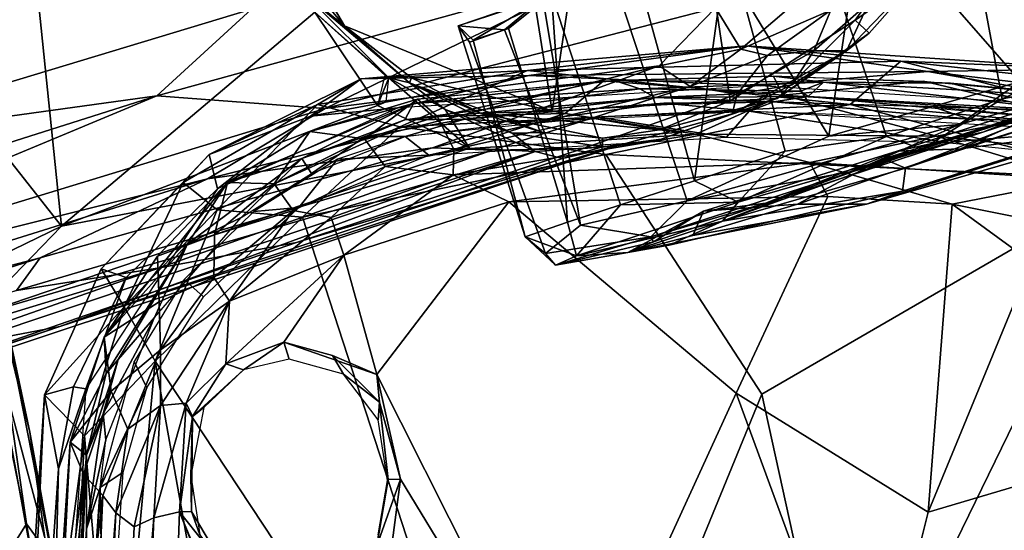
# Model space of a CAD drawing. Header units: millimetres. Extents: x -320 to 320, y -487 to 330.
# Tile 168 of 188: x 237 to 287, y 48 to 74. Entities that reach past the tile are written whole.
import ezdxf

# ---------------------------------------------------------------- set-up
doc = ezdxf.new("R2010")
doc.units = ezdxf.units.MM
doc.layers.add('Layer 01', color=7, linetype='Continuous', true_color=0x000000)

msp = doc.modelspace()

# ---------------------------------------------------------------- linework, layer by layer
at = {"layer": 'Layer 01'}
for points in [[(239.456, 63.078, 82.533), (219.217, 88.755, 84.599), (236.517, 91.687, 81.376)], [(252.31, 73.905, 79.507), (239.456, 63.078, 82.533), (236.517, 91.687, 81.376)], [(239.456, 63.078, 82.533), (222.993, 55.079, 85.783), (219.217, 88.755, 84.599)], [(293.412, 83.244, 59.531), (285.081, 80.67, 59.917), (294.999, 73.084, 59.923)], [(264.352, 68.9, 66.499), (253.82, 73.227, 66.614), (250.405, 79.026, 66.504), (262.149, 82.643, 66.499)], [(262.149, 82.643, 66.499), (266.039, 80.258, 66.499), (264.352, 68.9, 66.499)], [(288.186, 82.589, 0.095), (288.093, 70.407, 0.083), (280.159, 79.481, 1.215)], [(264.352, 68.9, 66.499), (266.039, 80.258, 66.499), (271.565, 81.568, 66.499), (273.368, 69.427, 66.5)], [(284.364, 80.022, 66.498), (279.711, 73.51, 66.499), (273.368, 69.427, 66.5), (271.565, 81.568, 66.499)], [(285.081, 80.67, 59.917), (277.774, 78.163, 57.843), (281.309, 67.619, 57.855), (287.166, 69.515, 59.53)], [(287.166, 69.515, 59.53), (294.999, 73.084, 59.923), (285.081, 80.67, 59.917)], [(283.097, 75.866, 67.549), (279.711, 73.51, 66.499), (284.364, 80.022, 66.498)], [(278.371, 67.638, 3.214), (272.916, 76.6, 4.674), (280.159, 79.481, 1.215)], [(278.371, 67.638, 3.214), (280.159, 79.481, 1.215), (288.093, 70.407, 0.083)], [(244.21, 79.313, 110.19), (226.269, 73.55, 115.382), (226.319, 67.195, 115.077)], [(244.21, 79.313, 110.19), (226.319, 67.195, 115.077), (249.101, 74.071, 108.382)], [(253.82, 73.227, 66.614), (250.611, 76.965, 67.685), (250.405, 79.026, 66.504)], [(277.774, 78.163, 57.843), (273.235, 77.506, 55.548), (276.159, 66.867, 55.253), (281.309, 67.619, 57.855)], [(271.564, 65.375, 51.398), (273.235, 77.506, 55.548), (268.848, 75.212, 51.946)], [(271.564, 65.375, 51.398), (276.159, 66.867, 55.253), (273.235, 77.506, 55.548)], [(250.611, 76.965, 67.685), (253.82, 73.227, 66.614), (251.855, 74.796, 76.332)], [(272.633, 74.132, 98.764), (273.911, 72.04, 96.682), (279.712, 77.006, 96.061)], [(273.911, 72.04, 96.682), (278.486, 74.009, 93.644), (279.712, 77.006, 96.061)], [(272.916, 76.6, 4.674), (278.371, 67.638, 3.214), (271.199, 64.358, 9.138), (267.402, 75.828, 9.466)], [(244.297, 69.679, 109.182), (267.012, 75.938, 101.775), (249.101, 74.071, 108.382)], [(252.839, 69.034, 105.469), (267.012, 75.938, 101.775), (244.297, 69.679, 109.182)], [(272.633, 74.132, 98.764), (267.012, 75.938, 101.775), (252.839, 69.034, 105.469)], [(263.876, 74.644, 14.242), (267.402, 75.828, 9.466), (271.199, 64.358, 9.138), (265.787, 63.119, 16.964)], [(279.276, 71.959, 72.072), (280.414, 72.842, 67.504), (283.097, 75.866, 67.549), (282.958, 75.781, 70.35)], [(279.276, 71.959, 72.072), (282.958, 75.781, 70.35), (280.401, 74.392, 85.275)], [(283.097, 75.866, 67.549), (280.414, 72.842, 67.504), (279.711, 73.51, 66.499)], [(268.848, 75.212, 51.946), (264.32, 74.835, 46.504), (267.818, 64.157, 46.636), (271.564, 65.375, 51.398)], [(257.108, 70.339, 71.6), (251.855, 74.796, 76.332), (253.82, 73.227, 66.614)], [(251.855, 74.796, 76.332), (256.071, 70.593, 77.964), (252.31, 73.905, 79.507)], [(251.855, 74.796, 76.332), (257.108, 70.339, 71.6), (256.071, 70.593, 77.964)], [(264.32, 74.835, 46.504), (263.876, 74.644, 14.242), (259.584, 73.223, 29.59)], [(260.338, 72.497, 35.446), (264.32, 74.835, 46.504), (259.584, 73.223, 29.59)], [(261.932, 73.015, 18.783), (259.584, 73.223, 29.59), (263.876, 74.644, 14.242)], [(260.338, 72.497, 35.446), (262.133, 73.086, 41.932), (264.32, 74.835, 46.504)], [(265.787, 63.119, 16.964), (261.932, 73.015, 18.783), (263.876, 74.644, 14.242)], [(265.126, 63.282, 41.287), (264.32, 74.835, 46.504), (262.133, 73.086, 41.932)], [(265.126, 63.282, 41.287), (267.818, 64.157, 46.636), (264.32, 74.835, 46.504)], [(244.297, 69.679, 109.182), (249.101, 74.071, 108.382), (226.319, 67.195, 115.077)], [(239.456, 63.078, 82.533), (252.31, 73.905, 79.507), (255.481, 69.186, 79.2)], [(255.856, 70.726, 79.019), (255.481, 69.186, 79.2), (252.31, 73.905, 79.507)], [(256.071, 70.593, 77.964), (255.856, 70.726, 79.019), (252.31, 73.905, 79.507)], [(252.839, 69.034, 105.469), (269.765, 71.193, 98.184), (272.633, 74.132, 98.764)], [(269.765, 71.193, 98.184), (273.911, 72.04, 96.682), (272.633, 74.132, 98.764)], [(273.911, 72.04, 96.682), (275.268, 71.723, 93.971), (278.486, 74.009, 93.644)], [(278.486, 74.009, 93.644), (275.268, 71.723, 93.971), (277.61, 71.956, 85.517)], [(279.276, 71.959, 72.072), (280.401, 74.392, 85.275), (277.61, 71.956, 85.517)], [(278.486, 74.009, 93.644), (277.61, 71.956, 85.517), (280.401, 74.392, 85.275)], [(275.753, 69.535, 67.378), (273.368, 69.427, 66.5), (279.711, 73.51, 66.499)], [(280.414, 72.842, 67.504), (275.753, 69.535, 67.378), (279.711, 73.51, 66.499)], [(253.82, 73.227, 66.614), (264.352, 68.9, 66.499), (257.209, 70.589, 66.702)], [(253.82, 73.227, 66.614), (257.209, 70.589, 66.702), (257.108, 70.339, 71.6)], [(261.932, 73.015, 18.783), (260.153, 72.401, 25.529), (259.584, 73.223, 29.59)], [(262.973, 62.537, 32.986), (260.338, 72.497, 35.446), (259.584, 73.223, 29.59)], [(262.973, 62.537, 32.986), (259.584, 73.223, 29.59), (260.153, 72.401, 25.529), (264.003, 61.691, 24.214)], [(265.787, 63.119, 16.964), (264.003, 61.691, 24.214), (260.153, 72.401, 25.529), (261.932, 73.015, 18.783)], [(262.133, 73.086, 41.932), (260.338, 72.497, 35.446), (262.973, 62.537, 32.986), (265.126, 63.282, 41.287)], [(287.166, 69.515, 59.53), (294.375, 70.852, 59.019), (294.999, 73.084, 59.923)], [(279.276, 71.959, 72.072), (275.753, 69.535, 67.378), (280.414, 72.842, 67.504)], [(263.099, 70.963, 569.194), (274.194, 72.203, 566.037), (254.668, 70.534, 566.034)], [(274.194, 72.203, 566.037), (263.162, 70.706, 561.863), (254.668, 70.534, 566.034)], [(263.099, 70.963, 569.194), (282.022, 71.436, 569.035), (274.194, 72.203, 566.037)], [(283.398, 70.899, 561.955), (263.162, 70.706, 561.863), (274.194, 72.203, 566.037)], [(273.911, 72.04, 96.682), (269.765, 71.193, 98.184), (271.345, 70.15, 94.61)], [(275.268, 71.723, 93.971), (273.911, 72.04, 96.682), (271.345, 70.15, 94.61)], [(276.494, 70.236, 74.94), (273.472, 68.764, 73.908), (279.276, 71.959, 72.072)], [(275.753, 69.535, 67.378), (279.276, 71.959, 72.072), (273.472, 68.764, 73.908)], [(275.268, 71.723, 93.971), (273.736, 69.767, 85.722), (277.61, 71.956, 85.517)], [(276.494, 70.236, 74.94), (277.61, 71.956, 85.517), (273.736, 69.767, 85.722)], [(282.022, 71.436, 569.035), (291.551, 71.035, 565.875), (274.194, 72.203, 566.037)], [(283.398, 70.899, 561.955), (274.194, 72.203, 566.037), (291.551, 71.035, 565.875)], [(276.494, 70.236, 74.94), (279.276, 71.959, 72.072), (277.61, 71.956, 85.517)], [(286.194, 67.828, 4.41), (295.576, 71.185, 0.787), (299.689, 72.228, 6.075)], [(299.689, 72.228, 6.075), (292.547, 70.327, 5.182), (286.194, 67.828, 4.41)], [(282.022, 71.436, 569.035), (263.099, 70.963, 569.194), (279.455, 69.234, 572.093)], [(271.345, 70.15, 94.61), (273.736, 69.767, 85.722), (275.268, 71.723, 93.971)], [(282.022, 71.436, 569.035), (279.455, 69.234, 572.093), (296.151, 67.758, 571.519)], [(296.151, 67.758, 571.519), (298.639, 69.577, 567.916), (282.022, 71.436, 569.035)], [(298.639, 69.577, 567.916), (291.551, 71.035, 565.875), (282.022, 71.436, 569.035)], [(269.765, 71.193, 98.184), (246.868, 65.476, 106.112), (258.276, 67.049, 99.561)], [(252.839, 69.034, 105.469), (246.868, 65.476, 106.112), (269.765, 71.193, 98.184)], [(263.099, 70.963, 569.194), (252.449, 69.234, 569.204), (256.617, 68.107, 571.829)], [(263.099, 70.963, 569.194), (254.668, 70.534, 566.034), (252.449, 69.234, 569.204)], [(263.099, 70.963, 569.194), (256.617, 68.107, 571.829), (279.455, 69.234, 572.093)], [(269.765, 71.193, 98.184), (258.276, 67.049, 99.561), (271.345, 70.15, 94.61)], [(295.576, 71.185, 0.787), (279.658, 65.86, 4.961), (284.984, 68.221, 1.496)], [(295.576, 71.185, 0.787), (286.194, 67.828, 4.41), (279.658, 65.86, 4.961)], [(283.398, 70.899, 561.955), (291.551, 71.035, 565.875), (295.008, 69.513, 562.036)], [(284.984, 68.221, 1.496), (288.093, 70.407, 0.083), (295.576, 71.185, 0.787)], [(285.046, 66.991, 6.506), (292.547, 70.327, 5.182), (298.477, 71.259, 5.942)], [(291.91, 67.891, 16.985), (285.046, 66.991, 6.506), (298.477, 71.259, 5.942)], [(237.858, 52.641, 379.843), (236.17, 60.521, 366.285), (233.755, 70.482, 378.173), (235.737, 61.253, 385.901)], [(252.449, 69.234, 569.204), (254.668, 70.534, 566.034), (246.95, 66.699, 566.434)], [(252.086, 68.647, 562.348), (246.95, 66.699, 566.434), (254.668, 70.534, 566.034)], [(252.086, 68.647, 562.348), (254.668, 70.534, 566.034), (263.162, 70.706, 561.863)], [(263.162, 70.706, 561.863), (256.537, 69.067, 561.316), (252.086, 68.647, 562.348)], [(255.928, 69.373, 77.466), (256.071, 70.593, 77.964), (255.481, 69.186, 79.2)], [(260.15, 67.025, 78.457), (255.481, 69.186, 79.2), (256.071, 70.593, 77.964)], [(257.108, 70.339, 71.6), (258.915, 68.984, 77.097), (256.071, 70.593, 77.964)], [(260.15, 67.025, 78.457), (256.071, 70.593, 77.964), (258.915, 68.984, 77.097)], [(256.537, 69.067, 561.316), (263.162, 70.706, 561.863), (274.901, 70.183, 561.214)], [(260.707, 68.799, 66.812), (257.108, 70.339, 71.6), (257.209, 70.589, 66.702)], [(264.352, 68.9, 66.499), (260.707, 68.799, 66.812), (257.209, 70.589, 66.702)], [(267.515, 70.447, 560.844), (257.514, 69.508, 560.879), (257.312, 69.285, 561.305)], [(257.312, 69.285, 561.305), (268.794, 70.021, 561.295), (267.515, 70.447, 560.844)], [(258.523, 68.63, 558.797), (257.514, 69.508, 560.879), (266.941, 70.442, 560.815)], [(265, 68.788, 558.047), (258.523, 68.63, 558.797), (266.941, 70.442, 560.815)], [(283.398, 70.899, 561.955), (274.901, 70.183, 561.214), (263.162, 70.706, 561.863)], [(276.036, 69.701, 558.779), (271.629, 67.73, 556.099), (265, 68.788, 558.047), (266.941, 70.442, 560.815)], [(275.566, 70.669, 560.807), (276.036, 69.701, 558.779), (266.941, 70.442, 560.815)], [(275.566, 70.669, 560.807), (267.515, 70.447, 560.844), (278.114, 70.372, 561.247)], [(268.794, 70.021, 561.295), (278.114, 70.372, 561.247), (267.515, 70.447, 560.844)], [(274.901, 70.183, 561.214), (283.398, 70.899, 561.955), (294.848, 68.89, 561.317)], [(275.566, 70.669, 560.807), (278.114, 70.372, 561.247), (284.541, 70.324, 560.815)], [(276.036, 69.701, 558.779), (275.566, 70.669, 560.807), (283.169, 70.419, 560.826)], [(276.036, 69.701, 558.779), (283.169, 70.419, 560.826), (289.978, 68.803, 558.715)], [(284.984, 68.221, 1.496), (278.371, 67.638, 3.214), (288.093, 70.407, 0.083)], [(283.118, 66.965, 56.283), (292.146, 69.89, 55.032), (294.375, 70.852, 59.019)], [(283.118, 66.965, 56.283), (294.375, 70.852, 59.019), (287.166, 69.515, 59.53)], [(291.728, 69.63, 560.864), (289.978, 68.803, 558.715), (283.169, 70.419, 560.826)], [(294.848, 68.89, 561.317), (283.398, 70.899, 561.955), (295.008, 69.513, 562.036)], [(257.312, 69.285, 561.305), (256.875, 68.46, 561.194), (268.794, 70.021, 561.295)], [(269.575, 69.591, 561.043), (268.794, 70.021, 561.295), (256.875, 68.46, 561.194)], [(257.108, 70.339, 71.6), (262.321, 67.782, 76.268), (258.915, 68.984, 77.097)], [(262.321, 67.782, 76.268), (257.108, 70.339, 71.6), (263.892, 67.825, 68.108)], [(260.707, 68.799, 66.812), (263.892, 67.825, 68.108), (257.108, 70.339, 71.6)], [(258.276, 67.049, 99.561), (261.299, 66.915, 93.576), (271.345, 70.15, 94.61)], [(261.299, 66.915, 93.576), (265.91, 67.005, 83.964), (273.736, 69.767, 85.722), (271.345, 70.15, 94.61)], [(276.945, 69.907, 561.286), (278.114, 70.372, 561.247), (268.794, 70.021, 561.295)], [(276.945, 69.907, 561.286), (268.794, 70.021, 561.295), (269.575, 69.591, 561.043)], [(277.321, 69.647, 561.072), (276.945, 69.907, 561.286), (269.575, 69.591, 561.043)], [(273.472, 68.764, 73.908), (276.494, 70.236, 74.94), (273.736, 69.767, 85.722)], [(278.114, 70.372, 561.247), (276.945, 69.907, 561.286), (277.321, 69.647, 561.072)], [(290.986, 68.876, 561.214), (278.114, 70.372, 561.247), (277.321, 69.647, 561.072)], [(284.541, 70.324, 560.815), (278.114, 70.372, 561.247), (286.11, 69.916, 561.262)], [(290.986, 68.876, 561.214), (286.11, 69.916, 561.262), (278.114, 70.372, 561.247)], [(281.848, 66.878, 7.775), (286.194, 67.828, 4.41), (292.547, 70.327, 5.182)], [(285.046, 66.991, 6.506), (281.848, 66.878, 7.775), (292.547, 70.327, 5.182)], [(294.039, 68.604, 43.34), (294.397, 70.035, 54.894), (282.264, 66.017, 52.361), (282.115, 64.845, 38.734)], [(282.264, 66.017, 52.361), (294.397, 70.035, 54.894), (292.146, 69.89, 55.032)], [(293.365, 69.389, 561.269), (291.728, 69.63, 560.864), (284.541, 70.324, 560.815)], [(293.365, 69.389, 561.269), (284.541, 70.324, 560.815), (286.11, 69.916, 561.262)], [(286.11, 69.916, 561.262), (295.623, 68.026, 561.378), (293.365, 69.389, 561.269)], [(295.623, 68.026, 561.378), (286.11, 69.916, 561.262), (290.986, 68.876, 561.214)], [(215.203, 57.564, 116.481), (244.297, 69.679, 109.182), (216.658, 60.91, 116.976)], [(215.203, 57.564, 116.481), (252.839, 69.034, 105.469), (244.297, 69.679, 109.182)], [(216.658, 60.91, 116.976), (244.297, 69.679, 109.182), (226.319, 67.195, 115.077)], [(257.312, 69.285, 561.305), (257.514, 69.508, 560.879), (252.058, 67.865, 560.991)], [(257.514, 69.508, 560.879), (254.824, 67.505, 558.423), (252.058, 67.865, 560.991)], [(257.514, 69.508, 560.879), (258.523, 68.63, 558.797), (254.824, 67.505, 558.423)], [(259.898, 68.493, 560.448), (269.575, 69.591, 561.043), (256.875, 68.46, 561.194)], [(268.403, 69.2, 560.419), (269.575, 69.591, 561.043), (259.898, 68.493, 560.448)], [(269.783, 67.954, 66.664), (264.352, 68.9, 66.499), (273.368, 69.427, 66.5)], [(265.91, 67.005, 83.964), (267.648, 67.134, 79.292), (273.472, 68.764, 73.908), (273.736, 69.767, 85.722)], [(268.403, 69.2, 560.419), (275.59, 69.364, 560.374), (269.575, 69.591, 561.043)], [(277.321, 69.647, 561.072), (269.575, 69.591, 561.043), (275.59, 69.364, 560.374)], [(275.753, 69.535, 67.378), (269.783, 67.954, 66.664), (273.368, 69.427, 66.5)], [(275.753, 69.535, 67.378), (270.858, 67.835, 67.393), (269.783, 67.954, 66.664)], [(269.869, 67.487, 73.099), (270.858, 67.835, 67.393), (275.753, 69.535, 67.378), (273.472, 68.764, 73.908)], [(283.836, 67.629, 556.348), (271.629, 67.73, 556.099), (276.036, 69.701, 558.779)], [(277.321, 69.647, 561.072), (275.59, 69.364, 560.374), (282.389, 69.169, 560.425)], [(283.836, 67.629, 556.348), (276.036, 69.701, 558.779), (289.978, 68.803, 558.715)], [(282.389, 69.169, 560.425), (290.986, 68.876, 561.214), (277.321, 69.647, 561.072)], [(292.146, 69.89, 55.032), (283.118, 66.965, 56.283), (281.141, 66.49, 52.203)], [(282.264, 66.017, 52.361), (292.146, 69.89, 55.032), (281.141, 66.49, 52.203)], [(283.118, 66.965, 56.283), (287.166, 69.515, 59.53), (281.309, 67.619, 57.855)], [(246.868, 65.476, 106.112), (252.839, 69.034, 105.469), (215.203, 57.564, 116.481)], [(239.456, 63.078, 82.533), (255.481, 69.186, 79.2), (260.15, 67.025, 78.457)], [(245.633, 65.289, 568.738), (247.351, 63.893, 571.855), (252.449, 69.234, 569.204)], [(245.633, 65.289, 568.738), (252.449, 69.234, 569.204), (246.95, 66.699, 566.434)], [(252.449, 69.234, 569.204), (247.351, 63.893, 571.855), (256.617, 68.107, 571.829)], [(256.537, 69.067, 561.316), (247.373, 64.966, 561.713), (252.086, 68.647, 562.348)], [(247.887, 65.284, 561.565), (257.312, 69.285, 561.305), (252.058, 67.865, 560.991)], [(257.312, 69.285, 561.305), (247.887, 65.284, 561.565), (251.645, 66.503, 561.321)], [(256.875, 68.46, 561.194), (257.312, 69.285, 561.305), (251.645, 66.503, 561.321)], [(256.617, 68.107, 571.829), (267.069, 66.695, 573.13), (279.455, 69.234, 572.093)], [(258.915, 68.984, 77.097), (263.481, 66.858, 78.08), (260.15, 67.025, 78.457)], [(262.321, 67.782, 76.268), (263.481, 66.858, 78.08), (258.915, 68.984, 77.097)], [(262.73, 68.328, 560.172), (270.011, 69.308, 560.428), (259.898, 68.493, 560.448)], [(274.34, 68.899, 560.129), (270.011, 69.308, 560.428), (262.73, 68.328, 560.172)], [(267.069, 66.695, 573.13), (293.769, 65.444, 572.938), (279.455, 69.234, 572.093)], [(274.34, 68.899, 560.129), (275.59, 69.364, 560.374), (270.011, 69.308, 560.428)], [(285.456, 68.503, 560.162), (275.59, 69.364, 560.374), (274.34, 68.899, 560.129)], [(285.456, 68.503, 560.162), (283.701, 69.107, 560.443), (275.59, 69.364, 560.374)], [(279.455, 69.234, 572.093), (293.769, 65.444, 572.938), (296.151, 67.758, 571.519)], [(282.389, 69.169, 560.425), (292.909, 68.27, 560.498), (290.986, 68.876, 561.214)], [(285.456, 68.503, 560.162), (292.909, 68.27, 560.498), (283.701, 69.107, 560.443)], [(247.373, 64.966, 561.713), (246.95, 66.699, 566.434), (252.086, 68.647, 562.348)], [(256.875, 68.46, 561.194), (251.645, 66.503, 561.321), (254.869, 67.608, 560.558)], [(254.824, 67.505, 558.423), (258.523, 68.63, 558.797), (259.353, 66.959, 556.291), (255.869, 66.094, 556.249)], [(256.875, 68.46, 561.194), (254.869, 67.608, 560.558), (259.898, 68.493, 560.448)], [(256.899, 67.611, 560.214), (259.898, 68.493, 560.448), (254.869, 67.608, 560.558)], [(266.697, 68.592, 560.152), (256.899, 67.611, 560.214), (258.092, 66.662, 560.285)], [(256.899, 67.611, 560.214), (262.73, 68.328, 560.172), (259.898, 68.493, 560.448)], [(258.092, 66.662, 560.285), (273.181, 67.582, 560.222), (266.697, 68.592, 560.152)], [(258.523, 68.63, 558.797), (265, 68.788, 558.047), (259.353, 66.959, 556.291)], [(259.353, 66.959, 556.291), (265, 68.788, 558.047), (271.629, 67.73, 556.099)], [(260.707, 68.799, 66.812), (264.352, 68.9, 66.499), (269.783, 67.954, 66.664)], [(260.707, 68.799, 66.812), (269.783, 67.954, 66.664), (266.904, 67.53, 67.676)], [(266.904, 67.53, 67.676), (263.892, 67.825, 68.108), (260.707, 68.799, 66.812)], [(274.34, 68.899, 560.129), (266.697, 68.592, 560.152), (273.181, 67.582, 560.222)], [(273.472, 68.764, 73.908), (267.648, 67.134, 79.292), (269.869, 67.487, 73.099)], [(273.181, 67.582, 560.222), (284.347, 67.317, 560.241), (274.34, 68.899, 560.129)], [(291.197, 67.907, 560.203), (274.34, 68.899, 560.129), (284.347, 67.317, 560.241)], [(292.876, 67.823, 29.999), (294.039, 68.604, 43.34), (282.115, 64.845, 38.734), (280.29, 64.183, 26.137)], [(283.836, 67.629, 556.348), (289.978, 68.803, 558.715), (290.712, 66.89, 556.245)], [(291.197, 67.907, 560.203), (292.909, 68.27, 560.498), (285.456, 68.503, 560.162)], [(256.617, 68.107, 571.829), (247.351, 63.893, 571.855), (251.685, 63.526, 572.866)], [(267.069, 66.695, 573.13), (256.617, 68.107, 571.829), (251.685, 63.526, 572.866)], [(270.858, 67.835, 67.393), (266.904, 67.53, 67.676), (269.783, 67.954, 66.664)], [(284.984, 68.221, 1.496), (271.199, 64.358, 9.138), (278.371, 67.638, 3.214)], [(279.658, 65.86, 4.961), (271.199, 64.358, 9.138), (284.984, 68.221, 1.496)], [(252.058, 67.865, 560.991), (250.255, 65.22, 558.638), (247.887, 65.284, 561.565)], [(252.058, 67.865, 560.991), (254.824, 67.505, 558.423), (250.255, 65.22, 558.638)], [(251.216, 63.866, 556.249), (250.255, 65.22, 558.638), (254.824, 67.505, 558.423), (255.869, 66.094, 556.249)], [(251.645, 66.503, 561.321), (252.149, 65.748, 560.349), (254.869, 67.608, 560.558)], [(252.149, 65.748, 560.349), (256.899, 67.611, 560.214), (254.869, 67.608, 560.558)], [(256.899, 67.611, 560.214), (253.454, 66.469, 560.3), (258.092, 66.662, 560.285)], [(271.629, 67.73, 556.099), (277.407, 66.304, 555.188), (259.319, 65.676, 555.267)], [(259.319, 65.676, 555.267), (259.353, 66.959, 556.291), (271.629, 67.73, 556.099)], [(263.892, 67.825, 68.108), (266.904, 67.53, 67.676), (266.904, 67.097, 77.264), (262.321, 67.782, 76.268)], [(262.321, 67.782, 76.268), (266.904, 67.097, 77.264), (263.481, 66.858, 78.08)], [(270.858, 67.835, 67.393), (269.869, 67.487, 73.099), (266.904, 67.097, 77.264), (266.904, 67.53, 67.676)], [(267.648, 67.134, 79.292), (266.904, 67.097, 77.264), (269.869, 67.487, 73.099)], [(271.629, 67.73, 556.099), (283.836, 67.629, 556.348), (277.407, 66.304, 555.188)], [(283.118, 66.965, 56.283), (281.309, 67.619, 57.855), (273.775, 64.282, 51.96)], [(273.775, 64.282, 51.96), (281.309, 67.619, 57.855), (276.159, 66.867, 55.253)], [(279.658, 65.86, 4.961), (286.194, 67.828, 4.41), (275.165, 64.232, 11.337)], [(275.165, 64.232, 11.337), (286.194, 67.828, 4.41), (281.848, 66.878, 7.775)], [(276.792, 64.181, 11.729), (285.046, 66.991, 6.506), (291.91, 67.891, 16.985), (280.29, 64.183, 26.137)], [(283.836, 67.629, 556.348), (291.038, 65.431, 555.192), (277.407, 66.304, 555.188)], [(292.876, 67.823, 29.999), (280.29, 64.183, 26.137), (291.91, 67.891, 16.985)], [(283.836, 67.629, 556.348), (290.712, 66.89, 556.245), (291.038, 65.431, 555.192)], [(291.197, 67.907, 560.203), (284.347, 67.317, 560.241), (292.241, 66.502, 560.297)], [(251.377, 62.248, 86.155), (213.838, 49.304, 89.924), (267.648, 67.134, 79.292)], [(267.648, 67.134, 79.292), (213.838, 49.304, 89.924), (239.377, 57.996, 84.037)], [(235.029, 58.508, 83.59), (239.456, 63.078, 82.533), (260.15, 67.025, 78.457)], [(263.481, 66.858, 78.08), (235.029, 58.508, 83.59), (260.15, 67.025, 78.457)], [(238.389, 61.472, 106.076), (237.179, 59.811, 101.011), (261.299, 66.915, 93.576), (258.276, 67.049, 99.561)], [(244.427, 60.962, 93.522), (261.299, 66.915, 93.576), (237.179, 59.811, 101.011)], [(238.389, 61.472, 106.076), (258.276, 67.049, 99.561), (246.868, 65.476, 106.112)], [(264.863, 66.506, 78.602), (267.648, 67.134, 79.292), (239.377, 57.996, 84.037)], [(244.427, 60.962, 93.522), (251.377, 62.248, 86.155), (265.91, 67.005, 83.964), (261.299, 66.915, 93.576)], [(267.648, 67.134, 79.292), (265.91, 67.005, 83.964), (251.377, 62.248, 86.155)], [(259.319, 65.676, 555.267), (255.869, 66.094, 556.249), (259.353, 66.959, 556.291)], [(266.904, 67.097, 77.264), (264.863, 66.506, 78.602), (263.481, 66.858, 78.08)], [(267.648, 67.134, 79.292), (264.863, 66.506, 78.602), (266.904, 67.097, 77.264)], [(281.141, 66.49, 52.203), (283.118, 66.965, 56.283), (272.979, 63.33, 45.114)], [(273.775, 64.282, 51.96), (272.979, 63.33, 45.114), (283.118, 66.965, 56.283)], [(285.046, 66.991, 6.506), (276.792, 64.181, 11.729), (281.848, 66.878, 7.775)], [(239.377, 57.996, 84.037), (233.977, 56.967, 84.185), (263.481, 66.858, 78.08)], [(263.481, 66.858, 78.08), (233.977, 56.967, 84.185), (235.029, 58.508, 83.59)], [(239.377, 57.996, 84.037), (263.481, 66.858, 78.08), (264.863, 66.506, 78.602)], [(245.633, 65.289, 568.738), (246.95, 66.699, 566.434), (241.471, 60.918, 567.574)], [(246.95, 66.699, 566.434), (247.373, 64.966, 561.713), (242.741, 60.469, 562.483), (241.471, 60.918, 567.574)], [(245.858, 62.17, 561.773), (251.645, 66.503, 561.321), (247.887, 65.284, 561.565)], [(251.645, 66.503, 561.321), (245.858, 62.17, 561.773), (248.568, 63.504, 560.522)], [(252.149, 65.748, 560.349), (251.645, 66.503, 561.321), (248.568, 63.504, 560.522)], [(253.454, 66.469, 560.3), (249.221, 63.814, 560.482), (251.492, 64.021, 560.468)], [(253.454, 66.469, 560.3), (251.492, 64.021, 560.468), (258.092, 66.662, 560.285)], [(263.626, 26.897, 576.849), (274.984, 54.563, 574.466), (267.069, 66.695, 573.13), (251.685, 63.526, 572.866)], [(274.984, 54.563, 574.466), (293.769, 65.444, 572.938), (267.069, 66.695, 573.13)], [(271.564, 65.375, 51.398), (273.775, 64.282, 51.96), (276.159, 66.867, 55.253)], [(281.848, 66.878, 7.775), (272.027, 63.839, 16.319), (275.165, 64.232, 11.337)], [(281.848, 66.878, 7.775), (276.792, 64.181, 11.729), (272.027, 63.839, 16.319)], [(272.979, 63.33, 45.114), (282.264, 66.017, 52.361), (281.141, 66.49, 52.203)], [(253.139, 63.517, 555.206), (251.216, 63.866, 556.249), (255.869, 66.094, 556.249)], [(255.869, 66.094, 556.249), (259.319, 65.676, 555.267), (253.139, 63.517, 555.206)], [(277.407, 66.304, 555.188), (262.141, 64.309, 554.912), (259.319, 65.676, 555.267)], [(262.141, 64.309, 554.912), (277.407, 66.304, 555.188), (278.334, 64.573, 555.004)], [(282.264, 66.017, 52.361), (272.979, 63.33, 45.114), (282.115, 64.845, 38.734)], [(277.407, 66.304, 555.188), (291.038, 65.431, 555.192), (284.628, 64.18, 554.96)], [(278.334, 64.573, 555.004), (277.407, 66.304, 555.188), (284.628, 64.18, 554.96)], [(246.868, 65.476, 106.112), (212.281, 54.658, 115.988), (238.389, 61.472, 106.076)], [(215.203, 57.564, 116.481), (212.281, 54.658, 115.988), (246.868, 65.476, 106.112)], [(259.319, 65.676, 555.267), (253.784, 61.604, 554.826), (253.139, 63.517, 555.206)], [(259.319, 65.676, 555.267), (262.141, 64.309, 554.912), (253.784, 61.604, 554.826)], [(271.199, 64.358, 9.138), (279.658, 65.86, 4.961), (269.353, 62.538, 14.681)], [(275.165, 64.232, 11.337), (269.353, 62.538, 14.681), (279.658, 65.86, 4.961)], [(279.174, 35.525, 576.27), (293.769, 65.444, 572.938), (274.984, 54.563, 574.466)], [(293.769, 65.444, 572.938), (279.174, 35.525, 576.27), (289.29, 25.037, 576.808), (305.74, 58.078, 572.865)], [(284.628, 64.18, 554.96), (291.038, 65.431, 555.192), (295.603, 61.993, 554.834)], [(240.695, 54.841, 562.296), (242.741, 60.469, 562.483), (247.373, 64.966, 561.713)], [(241.471, 60.918, 567.574), (242.648, 58.989, 571.642), (245.633, 65.289, 568.738)], [(247.887, 65.284, 561.565), (244.334, 61.551, 561.513), (241.624, 57.459, 562.006)], [(241.624, 57.459, 562.006), (245.858, 62.17, 561.773), (247.887, 65.284, 561.565)], [(245.633, 65.289, 568.738), (242.648, 58.989, 571.642), (247.351, 63.893, 571.855)], [(244.334, 61.551, 561.513), (247.887, 65.284, 561.565), (247.22, 62.642, 558.565)], [(247.22, 62.642, 558.565), (247.887, 65.284, 561.565), (250.255, 65.22, 558.638)], [(251.216, 63.866, 556.249), (247.22, 62.642, 558.565), (250.255, 65.22, 558.638)], [(267.818, 64.157, 46.636), (273.775, 64.282, 51.96), (271.564, 65.375, 51.398)], [(278.334, 64.573, 555.004), (273.678, 54.617, 555.684), (262.141, 64.309, 554.912)], [(270.273, 62.107, 38.142), (268.176, 61.736, 29.827), (280.29, 64.183, 26.137), (282.115, 64.845, 38.734)], [(270.273, 62.107, 38.142), (282.115, 64.845, 38.734), (272.979, 63.33, 45.114)], [(278.334, 64.573, 555.004), (284.628, 64.18, 554.96), (283.415, 48.582, 556.013), (273.678, 54.617, 555.684)], [(245.678, 60.373, 560.715), (246.66, 59.495, 560.773), (251.492, 64.021, 560.468), (249.221, 63.814, 560.482)], [(262.141, 64.309, 554.912), (255.455, 55.563, 555.298), (253.784, 61.604, 554.826)], [(262.141, 64.309, 554.912), (273.678, 54.617, 555.684), (265.222, 36.17, 556.777), (255.455, 55.563, 555.298)], [(267.818, 64.157, 46.636), (265.126, 63.282, 41.287), (265.585, 61.571, 38.612)], [(273.775, 64.282, 51.96), (265.585, 61.571, 38.612), (272.979, 63.33, 45.114)], [(273.775, 64.282, 51.96), (267.818, 64.157, 46.636), (265.585, 61.571, 38.612)], [(265.787, 63.119, 16.964), (271.199, 64.358, 9.138), (269.353, 62.538, 14.681)], [(280.29, 64.183, 26.137), (268.176, 61.736, 29.827), (271.486, 62.601, 18.767)], [(269.353, 62.538, 14.681), (275.165, 64.232, 11.337), (269.478, 62.275, 20.737)], [(269.478, 62.275, 20.737), (275.165, 64.232, 11.337), (272.027, 63.839, 16.319)], [(276.792, 64.181, 11.729), (280.29, 64.183, 26.137), (271.486, 62.601, 18.767)], [(272.027, 63.839, 16.319), (276.792, 64.181, 11.729), (271.486, 62.601, 18.767)], [(284.628, 64.18, 554.96), (288.632, 61.273, 555.085), (283.415, 48.582, 556.013)], [(288.632, 61.273, 555.085), (284.628, 64.18, 554.96), (295.603, 61.993, 554.834)], [(244.213, 56.227, 573.028), (247.351, 63.893, 571.855), (242.648, 58.989, 571.642)], [(244.173, 58.449, 560.827), (248.568, 63.504, 560.522), (245.858, 62.17, 561.773)], [(244.213, 56.227, 573.028), (251.685, 63.526, 572.866), (247.351, 63.893, 571.855)], [(251.685, 63.526, 572.866), (244.213, 56.227, 573.028), (263.626, 26.897, 576.849)], [(251.216, 63.866, 556.249), (247.979, 59.278, 555.322), (247.194, 60.469, 556.479)], [(247.194, 60.469, 556.479), (247.22, 62.642, 558.565), (251.216, 63.866, 556.249)], [(253.139, 63.517, 555.206), (247.979, 59.278, 555.322), (251.216, 63.866, 556.249)], [(253.784, 61.604, 554.826), (247.979, 59.278, 555.322), (253.139, 63.517, 555.206)], [(269.478, 62.275, 20.737), (272.027, 63.839, 16.319), (268.176, 61.736, 29.827)], [(271.486, 62.601, 18.767), (268.176, 61.736, 29.827), (272.027, 63.839, 16.319)], [(222.993, 55.079, 85.783), (239.456, 63.078, 82.533), (235.029, 58.508, 83.59)], [(262.973, 62.537, 32.986), (265.585, 61.571, 38.612), (265.126, 63.282, 41.287)], [(265.787, 63.119, 16.964), (269.353, 62.538, 14.681), (264.003, 61.691, 24.214)], [(265.585, 61.571, 38.612), (268.176, 61.736, 29.827), (272.979, 63.33, 45.114)], [(270.273, 62.107, 38.142), (272.979, 63.33, 45.114), (268.176, 61.736, 29.827)], [(244.411, 59.243, 558.66), (244.334, 61.551, 561.513), (247.22, 62.642, 558.565), (247.194, 60.469, 556.479)], [(264.003, 61.691, 24.214), (264.516, 61.099, 28.935), (262.973, 62.537, 32.986)], [(265.585, 61.571, 38.612), (262.973, 62.537, 32.986), (264.516, 61.099, 28.935)], [(269.353, 62.538, 14.681), (264.516, 61.099, 28.935), (264.003, 61.691, 24.214)], [(264.516, 61.099, 28.935), (269.353, 62.538, 14.681), (269.478, 62.275, 20.737)], [(202.398, 46.198, 97.286), (213.838, 49.304, 89.924), (251.377, 62.248, 86.155), (244.427, 60.962, 93.522)], [(245.858, 62.17, 561.773), (241.624, 57.459, 562.006), (241.73, 55.616, 562.247)], [(242.33, 56.317, 561.783), (245.858, 62.17, 561.773), (241.73, 55.616, 562.247)], [(245.858, 62.17, 561.773), (242.33, 56.317, 561.783), (244.173, 58.449, 560.827)], [(268.176, 61.736, 29.827), (264.516, 61.099, 28.935), (269.478, 62.275, 20.737)], [(238.389, 61.472, 106.076), (212.281, 54.658, 115.988), (211.118, 52.78, 113.759)], [(238.389, 61.472, 106.076), (211.118, 52.78, 113.759), (237.179, 59.811, 101.011)], [(244.334, 61.551, 561.513), (244.411, 59.243, 558.66), (241.624, 57.459, 562.006)], [(253.784, 61.604, 554.826), (250.74, 57.195, 555.046), (247.794, 56.106, 555.033)], [(247.979, 59.278, 555.322), (253.784, 61.604, 554.826), (247.794, 56.106, 555.033)], [(255.455, 55.563, 555.298), (250.74, 57.195, 555.046), (253.784, 61.604, 554.826)], [(268.176, 61.736, 29.827), (265.585, 61.571, 38.612), (264.516, 61.099, 28.935)], [(202.398, 46.198, 97.286), (244.427, 60.962, 93.522), (208.534, 50.029, 106.15)], [(208.534, 50.029, 106.15), (244.427, 60.962, 93.522), (237.179, 59.811, 101.011)], [(235.737, 61.253, 385.901), (234.985, 61.09, 391.416), (237.695, 47.994, 391.828)], [(234.985, 61.09, 391.416), (236.531, 46.151, 397.54), (237.695, 47.994, 391.828)], [(238.717, 46.582, 386.228), (237.858, 52.641, 379.843), (235.737, 61.253, 385.901), (237.695, 47.994, 391.828)], [(283.415, 48.582, 556.013), (288.632, 61.273, 555.085), (293.288, 51.509, 555.616)], [(235.865, 57.648, 364.064), (236.17, 60.521, 366.285), (239.316, 44.663, 366.907)], [(237.858, 52.641, 379.843), (239.316, 44.663, 366.907), (236.17, 60.521, 366.285)], [(238.607, 54.523, 568.418), (242.648, 58.989, 571.642), (241.471, 60.918, 567.574)], [(241.471, 60.918, 567.574), (242.741, 60.469, 562.483), (240.077, 54.938, 563.034), (238.607, 54.523, 568.418)], [(240.695, 54.841, 562.296), (240.077, 54.938, 563.034), (242.741, 60.469, 562.483)], [(244.484, 56.805, 556.626), (244.411, 59.243, 558.66), (247.194, 60.469, 556.479)], [(244.484, 56.805, 556.626), (247.194, 60.469, 556.479), (247.979, 59.278, 555.322)], [(243.795, 54.888, 561.078), (246.66, 59.495, 560.773), (245.678, 60.373, 560.715), (243.148, 56.217, 560.991)], [(238.607, 54.523, 568.418), (240.635, 52.445, 572.157), (242.648, 58.989, 571.642)], [(244.213, 56.227, 573.028), (242.648, 58.989, 571.642), (240.635, 52.445, 572.157)], [(241.982, 54.723, 558.881), (241.624, 57.459, 562.006), (244.411, 59.243, 558.66), (244.484, 56.805, 556.626)], [(244.487, 53.998, 555.541), (244.484, 56.805, 556.626), (247.979, 59.278, 555.322)], [(247.979, 59.278, 555.322), (245.779, 54.108, 555.099), (244.487, 53.998, 555.541)], [(247.979, 59.278, 555.322), (247.794, 56.106, 555.033), (245.779, 54.108, 555.099)], [(244.173, 58.449, 560.827), (242.33, 56.317, 561.783), (241.573, 53.564, 561.478)], [(244.173, 58.449, 560.827), (241.573, 53.564, 561.478), (241.712, 52.258, 561.248)], [(239.377, 57.996, 84.037), (213.838, 49.304, 89.924), (215.885, 50.156, 88.335)], [(215.885, 50.156, 88.335), (233.977, 56.967, 84.185), (239.377, 57.996, 84.037)], [(235.865, 57.648, 364.064), (239.316, 44.663, 366.907), (240.65, 31.591, 364.987)], [(236.591, 47.158, 363.119), (235.865, 57.648, 364.064), (240.65, 31.591, 364.987)], [(239.907, 52.127, 562.302), (241.624, 57.459, 562.006), (241.982, 54.723, 558.881)], [(239.907, 52.127, 562.302), (241.73, 55.616, 562.247), (241.624, 57.459, 562.006)], [(250.74, 57.195, 555.046), (248.695, 55.801, 558.429), (247.794, 56.106, 555.033)], [(250.74, 57.195, 555.046), (251, 56.344, 558.499), (248.695, 55.801, 558.429)], [(253.206, 56.528, 555.511), (250.74, 57.195, 555.046), (255.455, 55.563, 555.298)], [(251, 56.344, 558.499), (250.74, 57.195, 555.046), (253.206, 56.528, 555.511), (253.769, 55.572, 558.498)], [(241.982, 54.723, 558.881), (244.484, 56.805, 556.626), (242.832, 52.794, 556.654)], [(242.832, 52.794, 556.654), (244.484, 56.805, 556.626), (244.487, 53.998, 555.541)], [(255.455, 55.563, 555.298), (255.582, 54.155, 555.862), (253.206, 56.528, 555.511)], [(253.769, 55.572, 558.498), (253.206, 56.528, 555.511), (255.582, 54.155, 555.862)], [(240.635, 52.445, 572.157), (242.188, 34.416, 574.419), (244.213, 56.227, 573.028)], [(242.33, 56.317, 561.783), (241.73, 55.616, 562.247), (240.729, 51.47, 562.432)], [(242.33, 56.317, 561.783), (240.729, 51.47, 562.432), (241.573, 53.564, 561.478)], [(243.795, 54.888, 561.078), (243.148, 56.217, 560.991), (241.426, 49.828, 561.402)], [(244.213, 56.227, 573.028), (242.188, 34.416, 574.419), (252.915, 7.504, 577.445)], [(263.626, 26.897, 576.849), (244.213, 56.227, 573.028), (252.915, 7.504, 577.445)], [(245.779, 54.108, 555.099), (247.794, 56.106, 555.033), (246.101, 53.429, 555.532)], [(248.695, 55.801, 558.429), (246.101, 53.429, 555.532), (247.794, 56.106, 555.033)], [(240.729, 51.47, 562.432), (241.73, 55.616, 562.247), (239.907, 52.127, 562.302)], [(246.101, 53.429, 555.532), (248.695, 55.801, 558.429), (246.683, 53.881, 558.496)], [(253.769, 55.572, 558.498), (255.582, 54.155, 555.862), (255.521, 53.271, 558.5)], [(265.222, 36.17, 556.777), (256.662, 50.251, 555.68), (255.455, 55.563, 555.298)], [(256.662, 50.251, 555.68), (255.582, 54.155, 555.862), (255.455, 55.563, 555.298)], [(238.607, 54.523, 568.418), (240.077, 54.938, 563.034), (239.303, 50.778, 563.311)], [(240.695, 54.841, 562.296), (239.303, 50.778, 563.311), (240.077, 54.938, 563.034)], [(238.607, 54.523, 568.418), (237.355, 27.78, 571.289), (240.635, 52.445, 572.157)], [(237.396, 35.618, 568.563), (237.355, 27.78, 571.289), (238.607, 54.523, 568.418)], [(238.607, 54.523, 568.418), (239.303, 50.778, 563.311), (237.755, 28.344, 564.817), (237.396, 35.618, 568.563)], [(239.303, 50.778, 563.311), (240.695, 54.841, 562.296), (238.705, 26.551, 564.016)], [(241.982, 54.723, 558.881), (240.573, 50.509, 559.945), (239.907, 52.127, 562.302)], [(241.982, 54.723, 558.881), (242.832, 52.794, 556.654), (241.557, 49.428, 557.643), (240.573, 50.509, 559.945)], [(243.795, 54.888, 561.078), (241.426, 49.828, 561.402), (242.593, 50.614, 561.355)], [(279.174, 35.525, 576.27), (274.984, 54.563, 574.466), (263.626, 26.897, 576.849)], [(273.678, 54.617, 555.684), (280.364, 36.432, 556.826), (265.222, 36.17, 556.777)], [(273.678, 54.617, 555.684), (283.415, 48.582, 556.013), (280.364, 36.432, 556.826)], [(242.214, 48.56, 556.573), (242.832, 52.794, 556.654), (244.487, 53.998, 555.541)], [(242.214, 48.56, 556.573), (244.487, 53.998, 555.541), (243.143, 47.85, 555.869)], [(243.143, 47.85, 555.869), (244.487, 53.998, 555.541), (244.142, 48.308, 555.47)], [(244.487, 53.998, 555.541), (245.779, 54.108, 555.099), (244.142, 48.308, 555.47)], [(244.142, 48.308, 555.47), (245.779, 54.108, 555.099), (245.446, 48.601, 555.374)], [(245.779, 54.108, 555.099), (246.101, 53.429, 555.532), (245.446, 48.601, 555.374)], [(255.582, 54.155, 555.862), (256.036, 50.235, 556.216), (255.993, 50.194, 558.474), (255.521, 53.271, 558.5)], [(255.582, 54.155, 555.862), (256.662, 50.251, 555.68), (256.036, 50.235, 556.216)], [(240.733, 47.744, 561.893), (241.573, 53.564, 561.478), (240.729, 51.47, 562.432)], [(240.733, 47.744, 561.893), (241.712, 52.258, 561.248), (241.573, 53.564, 561.478)], [(246.053, 48.619, 555.743), (245.446, 48.601, 555.374), (246.101, 53.429, 555.532)], [(246.021, 50.437, 558.5), (246.101, 53.429, 555.532), (246.683, 53.881, 558.496)], [(246.021, 50.437, 558.5), (246.053, 48.619, 555.743), (246.101, 53.429, 555.532)], [(237.355, 27.78, 571.289), (239.018, 20.159, 574.23), (240.635, 52.445, 572.157)], [(242.558, 25.33, 380.458), (239.316, 44.663, 366.907), (237.858, 52.641, 379.843), (238.717, 46.582, 386.228)], [(240.635, 52.445, 572.157), (239.018, 20.159, 574.23), (242.188, 34.416, 574.419)], [(241.557, 49.428, 557.643), (242.832, 52.794, 556.654), (242.214, 48.56, 556.573)], [(238.85, 31.165, 563.743), (239.907, 52.127, 562.302), (238.853, 36.837, 563.004)], [(239.907, 52.127, 562.302), (238.85, 31.165, 563.743), (240.729, 51.47, 562.432)], [(239.907, 52.127, 562.302), (240.573, 50.509, 559.945), (238.853, 36.837, 563.004)], [(241.712, 52.258, 561.248), (240.733, 47.744, 561.893), (241.426, 49.828, 561.402)], [(238.85, 31.165, 563.743), (237.956, 6.298, 565.159), (240.729, 51.47, 562.432)], [(240.729, 51.47, 562.432), (237.956, 6.298, 565.159), (238.852, 16.877, 564.364)], [(238.852, 16.877, 564.364), (240.237, 39.616, 562.383), (240.729, 51.47, 562.432)], [(240.729, 51.47, 562.432), (240.237, 39.616, 562.383), (240.733, 47.744, 561.893)], [(293.288, 51.509, 555.616), (294.762, 35.934, 556.521), (280.364, 36.432, 556.826), (283.415, 48.582, 556.013)], [(237.755, 28.344, 564.817), (239.303, 50.778, 563.311), (238.705, 26.551, 564.016)], [(240.573, 50.509, 559.945), (241.557, 49.428, 557.643), (239.351, 30.702, 561.102), (238.853, 36.837, 563.004)], [(242.593, 50.614, 561.355), (241.426, 49.828, 561.402), (241.656, 36.631, 562.219)], [(246.473, 47.433, 558.499), (246.053, 48.619, 555.743), (246.021, 50.437, 558.5)], [(255.802, 43.813, 556.056), (255.455, 46.884, 555.898), (256.662, 50.251, 555.68)], [(256.036, 50.235, 556.216), (256.662, 50.251, 555.68), (255.455, 46.884, 555.898)], [(255.993, 50.194, 558.474), (256.036, 50.235, 556.216), (255.455, 46.884, 555.898)], [(255.455, 46.884, 555.898), (255.57, 47.658, 557.117), (255.993, 50.194, 558.474)], [(255.993, 50.194, 558.474), (255.57, 47.658, 557.117), (255.527, 47.433, 558.499)], [(265.222, 36.17, 556.777), (255.802, 43.813, 556.056), (256.662, 50.251, 555.68)], [(241.426, 49.828, 561.402), (240.046, 27.211, 562.771), (241.656, 36.631, 562.219)], [(240.733, 47.744, 561.893), (240.776, 40.518, 561.991), (241.426, 49.828, 561.402)], [(240.526, 26.497, 558.61), (239.351, 30.702, 561.102), (241.557, 49.428, 557.643)], [(241.557, 49.428, 557.643), (242.214, 48.56, 556.573), (240.526, 26.497, 558.61)], [(240.526, 26.497, 558.61), (242.214, 48.56, 556.573), (240.992, 22.307, 558.06)], [(241.749, 19.27, 557.538), (240.992, 22.307, 558.06), (242.214, 48.56, 556.573), (243.143, 47.85, 555.869)], [(245.446, 48.601, 555.374), (244.033, 9.324, 557.505), (242.236, -0.899, 558.115), (244.142, 48.308, 555.47)], [(251.267, 33.869, 556.507), (244.033, 9.324, 557.505), (245.446, 48.601, 555.374)], [(246.053, 48.619, 555.743), (247.921, 45.492, 555.698), (245.446, 48.601, 555.374)], [(251.267, 33.869, 556.507), (245.446, 48.601, 555.374), (248.152, 42.048, 555.876)], [(247.921, 45.492, 555.698), (248.152, 42.048, 555.876), (245.446, 48.601, 555.374)], [(247.921, 45.492, 555.698), (246.053, 48.619, 555.743), (246.473, 47.433, 558.499)], [(237.695, 47.994, 391.828), (236.531, 46.151, 397.54), (242.582, 18.887, 392.652)], [(238.717, 46.582, 386.228), (237.695, 47.994, 391.828), (242.582, 18.887, 392.652)], [(244.142, 48.308, 555.47), (241.749, 19.27, 557.538), (243.143, 47.85, 555.869)], [(241.749, 19.27, 557.538), (244.142, 48.308, 555.47), (242.236, -0.899, 558.115)], [(240.733, 47.744, 561.893), (240.237, 39.616, 562.383), (240.776, 40.518, 561.991)]]:
    msp.add_3dface(points, dxfattribs=at)

doc.saveas('drawing.dxf')
